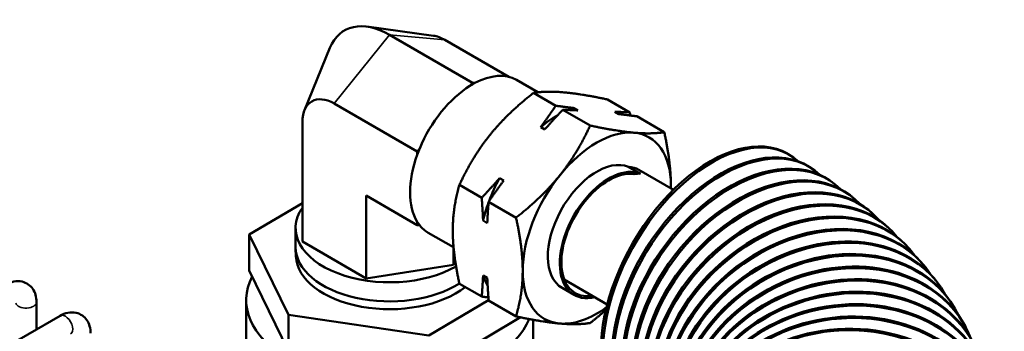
# Model space of a CAD drawing. Header units: inches. Extents: x 1 to 237, y 4 to 150.
# Tile 188 of 237: x 187.41 to 192.99, y 99.29 to 101.06. Entities that reach past the tile are written whole.
import ezdxf

# ---------------------------------------------------------------- set-up
doc = ezdxf.new("R2010")
doc.units = ezdxf.units.IN
doc.header["$LTSCALE"] = 7
doc.header["$MEASUREMENT"] = 0
doc.layers.add('Visible (ANSI)', color=7, linetype='Continuous', lineweight=50)
doc.layers.add('Visible Narrow (ANSI)', color=7, linetype='Continuous', lineweight=35)

msp = doc.modelspace()

# ---------------------------------------------------------------- linework, layer by layer
at = {"layer": 'Visible (ANSI)'}
for p, q in [((189.7529, 100.9647), (189.3756, 101.0161)), ((189.5045, 100.9691), (189.974, 100.6981)), ((189.8174, 100.9412), (190.1807, 100.7314)), ((189.0228, 100.5432), (189.167, 100.8957)), ((189.974, 100.6981), (189.9601, 100.6808)), ((189.9879, 100.6968), (189.974, 100.6981)), ((190.3449, 100.6441), (190.224, 100.7139)), ((190.4463, 100.5678), (190.3198, 100.6408)), ((189.1916, 100.5799), (189.6611, 100.3088)), ((190.866, 100.5303), (190.7395, 100.6033)), ((190.6408, 100.4555), (190.4853, 100.5453)), ((190.5475, 100.5549), (190.571, 100.5414)), ((190.8037, 100.5206), (190.7802, 100.5341)), ((189.0109, 99.7979), (189.0109, 100.4756)), ((191.0605, 100.418), (190.9049, 100.5078)), ((190.384, 100.4334), (190.3606, 100.447)), ((189.675, 100.3261), (189.6611, 100.3088)), ((189.6611, 100.3088), (189.6611, 100.2903)), ((191.758, 100.2964), (191.7693, 100.2899)), ((190.9258, 100.1825), (190.8579, 100.2217)), ((190.9174, 100.2044), (191.1127, 100.0917)), ((191.8806, 100.2224), (191.8913, 100.2156)), ((190.0266, 100.0457), (189.9001, 100.1187)), ((190.1279, 100.1575), (190.1513, 100.1439)), ((191.9991, 100.1437), (192.0093, 100.1367)), ((189.0109, 100.0157), (188.7099, 99.8373)), ((189.3722, 100.0584), (189.6611, 99.8916)), ((189.3722, 99.5893), (189.3722, 100.0584)), ((190.2211, 99.9334), (190.0656, 100.0232)), ((192.1135, 100.0604), (192.1229, 100.0532)), ((192.2233, 99.9721), (192.2321, 99.9646)), ((189.6611, 99.9101), (189.6611, 99.8916)), ((190.0579, 99.903), (190.0344, 99.9166)), ((188.9722, 99.766), (188.9722, 99.8743)), ((189.6611, 99.8916), (189.675, 99.8904)), ((189.867, 99.7653), (189.724, 99.8479)), ((192.3283, 99.8785), (192.3364, 99.8709)), ((188.7099, 99.6332), (188.7099, 99.8373)), ((188.7099, 99.8373), (188.9323, 99.3818)), ((189.3722, 99.5893), (189.0109, 99.7979)), ((188.974, 99.7142), (188.9724, 99.7594)), ((189.8658, 99.6657), (189.8658, 99.766)), ((192.4281, 99.7794), (192.4355, 99.7716)), ((189.8762, 99.6882), (189.8658, 99.6657)), ((192.5223, 99.6743), (192.529, 99.6663)), ((188.7099, 99.6332), (188.9323, 99.1776)), ((189.8658, 99.6657), (189.3722, 99.5893)), ((190.0344, 99.6063), (190.0579, 99.5927)), ((190.4937, 99.583), (190.7377, 99.4421)), ((192.6102, 99.5629), (192.6162, 99.5548)), ((190.0266, 99.4861), (189.9001, 99.5592)), ((190.4823, 99.5348), (190.5502, 99.4956)), ((187.5045, 99.4548), (187.5045, 99.2999)), ((188.692, 99.466), (188.692, 98.8408)), ((189.7269, 99.2652), (190.0654, 99.4657)), ((190.2211, 99.3738), (190.0656, 99.4636)), ((192.6912, 99.4449), (192.6963, 99.4368)), ((186.6799, 98.8238), (187.6386, 99.3774)), ((188.9323, 99.1776), (188.9323, 99.3818)), ((188.9323, 99.3818), (189.7269, 99.2652)), ((189.7269, 99.061), (190.2461, 99.3686)), ((190.317, 99.3549), (190.317, 98.4454)), ((192.7642, 99.3202), (192.7686, 99.3119))]:
    msp.add_line(p, q, dxfattribs=at)
for centre, major_axis, ratio, start_param, end_param in [((189.5045, 100.5519), (-0.2555, 0.4425), 0.57735, 5.497787, 6.70372), ((189.8174, 100.7326), (0.1277, -0.2213), 0.57735, 2.356194, 2.721058), ((189.974, 100.2809), (0.25, 0.433), 0.57735, 0, 0.746102), ((189.974, 100.2809), (-0.25, -0.433), 0.57735, 3.966287, 4.934892), ((189.974, 100.2809), (-0.25, -0.433), 0.57735, 3.887694, 3.966287), ((189.1916, 100.3713), (-0.1277, 0.2212), 0.57735, 5.497787, 7.068583), ((190.454, 100.0037), (-0.3116, -0.5397), 0.57735, 3.92203, 4.140745), ((190.454, 100.0037), (-0.3116, -0.5397), 0.57735, 3.713237, 3.781719), ((190.6783, 99.8743), (0.2967, 0.514), 0.57735, 0.261799, 1.308997), ((190.6783, 99.8743), (0.2968, 0.514), 0.57735, 5.497787, 6.544985), ((191.3205, 99.5387), (0.4375, 0.7578), 0.57735, 0, 3.141593), ((191.3318, 99.5321), (0.4375, 0.7578), 0.57735, 6.156809, 9.480108), ((189.974, 100.2809), (-0.25, -0.433), 0.57735, 5.013485, 5.982089), ((189.974, 100.2809), (-0.25, -0.433), 0.57735, 4.934892, 5.013485), ((191.4127, 99.483), (0.4679, 0.7394), 0.60852, 0, 3.141593), ((191.4234, 99.4762), (0.4679, 0.7394), 0.60852, 6.163386, 9.472575), ((190.6783, 99.8743), (-0.196, -0.3395), 0.57735, 3.22211, 6.283185), ((191.4998, 99.4252), (0.4993, 0.7186), 0.638127, 0, 3.141593), ((191.51, 99.4182), (0.4993, 0.7186), 0.638127, 6.168881, 9.465516), ((191.5818, 99.3655), (0.5317, 0.6949), 0.666096, 0, 3.141593), ((190.7462, 99.8351), (-0.196, -0.3395), 0.57735, 3.22211, 6.780549), ((190.7462, 99.8351), (-0.19, -0.3291), 0.57735, 3.37146, 6.718835), ((191.5912, 99.3582), (0.5317, 0.6949), 0.666096, 6.17342, 9.45882), ((190.7299, 99.8797), (0.1875, 0.3248), 0.57735, 0, 0.281532), ((190.7977, 99.8405), (0.1875, 0.3248), 0.57735, 0.281532, 0.438562), ((190.454, 100.0037), (-0.3116, -0.5397), 0.57735, 4.760434, 4.992816), ((190.6783, 99.8743), (-0.2968, -0.514), 0.57735, 4.45059, 5.497787), ((191.6671, 99.2965), (0.565, 0.6681), 0.692356, 6.177099, 9.452403), ((191.7291, 99.2409), (0.5992, 0.6377), 0.716838, 0, 3.141593), ((191.6583, 99.304), (0.565, 0.6681), 0.692356, 0, 3.141593), ((190.6783, 99.8743), (0.2967, 0.514), 0.57735, 5.464558, 5.497787), ((190.454, 100.0037), (-0.3116, -0.5397), 0.57735, 5.007772, 5.187943), ((191.7941, 99.1763), (0.634, 0.6031), 0.73948, 0, 3.141593), ((191.7372, 99.2332), (0.5992, 0.6377), 0.716838, 6.179993, 9.4462), ((189.5045, 99.8743), (-0.5323, 0), 0.57735, 5.899469, 8.640082), ((191.8532, 99.1104), (0.6691, 0.5638), 0.760224, 0, 3.141593), ((191.8016, 99.1685), (0.634, 0.6031), 0.73948, 6.182164, 9.440167), ((189.974, 100.2809), (-0.25, -0.433), 0.57735, 5.982089, 6.060682), ((191.8599, 99.1025), (0.6691, 0.5638), 0.760224, 6.183666, 9.432248), ((189.974, 100.2809), (-0.25, -0.433), 0.57735, 6.060682, 6.283185), ((191.9061, 99.0434), (0.7041, 0.5195), 0.779016, 0, 3.121787), ((191.9527, 98.9755), (0.7384, 0.4694), 0.795809, 0, 3.090241), ((191.9121, 99.0354), (0.7041, 0.5195), 0.779016, 6.184558, 9.390186), ((189.5045, 99.766), (-0.5322, 0), 0.57735, 0, 2.408137), ((191.993, 98.9068), (0.7712, 0.4134), 0.810558, 0, 3.068763), ((191.9579, 98.9673), (0.7384, 0.4694), 0.795809, 6.184904, 9.359287), ((189.5045, 99.7208), (-0.5306, 0), 0.57735, 0.021457, 2.511067), ((192.0267, 98.8375), (0.8015, 0.3511), 0.823228, 0, 3.056395), ((190.6783, 99.8743), (-0.2968, -0.514), 0.57735, 5.497787, 6.544985), ((191.9974, 98.8985), (0.7712, 0.4134), 0.810558, 6.184786, 9.338335), ((189.5045, 99.466), (-0.8125, 0), 0.57735, 5.992881, 9.194356), ((190.454, 100.0037), (-0.3116, -0.5397), 0.57735, 5.807632, 5.962417), ((192.0539, 98.7677), (0.8281, 0.2826), 0.833783, 0, 3.051873), ((192.0567, 98.7594), (0.8281, 0.2826), 0.833783, 6.183587, 9.322078), ((192.0304, 98.8291), (0.8015, 0.3511), 0.823228, 6.184306, 9.326412), ((192.0744, 98.6977), (0.8499, 0.2083), 0.842199, 0, 3.053825), ((192.0765, 98.6894), (0.8499, 0.2083), 0.842199, 6.182769, 9.324308), ((190.6783, 99.8743), (-0.2967, -0.514), 0.57735, 0.261799, 0.917514), ((192.0882, 98.6277), (0.8654, 0.129), 0.848453, 0, 3.061613), ((192.0895, 98.6193), (0.8654, 0.129), 0.848453, 6.181998, 9.332339), ((192.0953, 98.5577), (0.8738, 0.0462), 0.852528, 0, 3.073915), ((192.0957, 98.5494), (0.8738, 0.0462), 0.852528, 6.181405, 9.344636)]:
    msp.add_ellipse(centre, major_axis=major_axis, ratio=ratio, start_param=start_param, end_param=end_param, dxfattribs=at)
for points, weights in [([(190.3198, 100.6408), (190.1699, 100.5225), (190.0725, 100.4014)], [1.08082679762, 1.07908713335, 1]), ([(190.4921, 100.6437), (190.3948, 100.6524), (190.3198, 100.6408)], [1, 1.07908713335, 1.08082679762]), ([(190.7395, 100.6033), (190.5895, 100.635), (190.4921, 100.6437)], [1.08082679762, 1.07908713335, 1]), ([(190.3606, 100.447), (190.4023, 100.504), (190.4463, 100.5678)], [1, 1.01112012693, 1.00845067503]), ([(190.4463, 100.5678), (190.5002, 100.5605), (190.5475, 100.5549)], [1.00845067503, 1.01112012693, 1]), ([(190.4853, 100.5453), (190.4313, 100.4872), (190.384, 100.4334)], [1.00845067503, 1.01112012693, 1]), ([(190.571, 100.5414), (190.5292, 100.5438), (190.4853, 100.5453)], [1, 1.01112012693, 1.00845067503]), ([(190.7802, 100.5341), (190.822, 100.5318), (190.866, 100.5303)], [1, 1.01112012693, 1.00845067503]), ([(190.9049, 100.5078), (190.851, 100.515), (190.8037, 100.5206)], [1.00845067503, 1.01112012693, 1]), ([(190.866, 100.5303), (190.8666, 100.5214), (190.8672, 100.5127)], [1.00845067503, 1.00879606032, 1.0089106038]), ([(190.4685, 100.1728), (190.5658, 100.2939), (190.6408, 100.4555)], [1, 1.07908713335, 1.08082679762]), ([(190.6408, 100.4555), (190.7907, 100.4238), (190.8881, 100.4151)], [1.08082679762, 1.07908713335, 1]), ([(190.0725, 100.4014), (189.9751, 100.2802), (189.9001, 100.1187)], [1, 1.07908713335, 1.08082679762]), ([(190.8881, 100.4151), (190.9855, 100.4064), (191.0605, 100.418)], [1, 1.07908713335, 1.08082679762]), ([(191.0605, 100.418), (191.098, 100.2464), (191.098, 100.1166)], [1.08082679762, 1.07908713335, 1]), ([(189.9001, 100.1187), (189.8626, 99.9904), (189.8626, 99.8606)], [1.08082679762, 1.07908713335, 1]), ([(190.0266, 100.0457), (190.0806, 100.1037), (190.1279, 100.1575)], [1.00845067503, 1.01112012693, 1]), ([(190.1513, 100.1439), (190.1096, 100.087), (190.0656, 100.0232)], [1, 1.01112012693, 1.00845067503]), ([(190.2211, 99.9334), (190.3711, 100.0516), (190.4685, 100.1728)], [1.08082679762, 1.07908713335, 1]), ([(191.098, 100.1166), (191.098, 100.1084), (191.0978, 100.1003)], [1, 1.0046393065, 1.00901245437]), ([(190.0344, 99.9166), (190.0316, 99.9775), (190.0266, 100.0457)], [1, 1.01112012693, 1.00845067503]), ([(190.0656, 100.0232), (190.0606, 99.9608), (190.0579, 99.903)], [1.00845067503, 1.01112012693, 1]), ([(190.2586, 99.632), (190.2586, 99.7618), (190.2211, 99.9334)], [1, 1.07908713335, 1.08082679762]), ([(189.8626, 99.8606), (189.8626, 99.7307), (189.9001, 99.5592)], [1, 1.07908713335, 1.08082679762]), ([(190.2211, 99.3738), (190.2586, 99.5021), (190.2586, 99.632)], [1.08082679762, 1.07908713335, 1]), ([(190.0266, 99.4861), (190.0316, 99.5485), (190.0344, 99.6063)], [1.00845067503, 1.01112012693, 1]), ([(190.0579, 99.5927), (190.0606, 99.5318), (190.0656, 99.4636)], [1, 1.01112012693, 1.00845067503]), ([(190.0643, 99.4812), (190.046, 99.4835), (190.0266, 99.4861)], [1.00859478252, 1.00940627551, 1.00845067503]), ([(190.73, 99.4109), (190.6886, 99.3741), (190.6408, 99.3363)], [1.07182326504, 1.08027109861, 1.08082679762]), ([(190.4685, 99.3334), (190.3711, 99.3421), (190.2211, 99.3738)], [1, 1.07908713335, 1.08082679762]), ([(190.6408, 99.3363), (190.5658, 99.3247), (190.4685, 99.3334)], [1.08082679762, 1.07908713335, 1])]:
    msp.add_rational_spline(points, weights, degree=2, dxfattribs=at)
for points in [[(187.3324, 99.5542), (187.3458, 99.5619), (187.3603, 99.5679), (187.3909, 99.5741), (187.4071, 99.5745), (187.4354, 99.5679), (187.4474, 99.5627), (187.4678, 99.5483), (187.4762, 99.5396), (187.4903, 99.5193), (187.4955, 99.5077), (187.5029, 99.4823), (187.5045, 99.4685), (187.5045, 99.4548)], [(187.6386, 99.3774), (187.652, 99.3851), (187.6665, 99.3911), (187.6972, 99.3973), (187.7134, 99.3977), (187.7417, 99.3911), (187.7537, 99.3858), (187.774, 99.3715), (187.7825, 99.3628), (187.7966, 99.3425), (187.8018, 99.3309), (187.8091, 99.3055), (187.8107, 99.2917), (187.8107, 99.278)]]:
    msp.add_open_spline(points, degree=3, knots=[0, 0, 0, 0, 0.314159, 0.314159, 0.611451, 0.611451, 0.836785, 0.836785, 1.050201, 1.050201, 1.29221, 1.29221, 1.570796, 1.570796, 1.570796, 1.570796], dxfattribs=at)
at = {"layer": 'Visible Narrow (ANSI)'}
for p, q in [((189.1916, 100.5799), (189.5045, 100.9691)), ((189.5045, 100.9691), (189.8174, 100.9412))]:
    msp.add_line(p, q, dxfattribs=at)
for centre, major_axis, start_param in [((187.4454, 99.4548), (-0.0591, 0), 0.159548), ((187.6682, 99.3262), (0.0295, -0.0511), 0)]:
    msp.add_ellipse(centre, major_axis=major_axis, ratio=0.57735, start_param=start_param, end_param=3.141593, dxfattribs=at)

doc.saveas('drawing.dxf')
